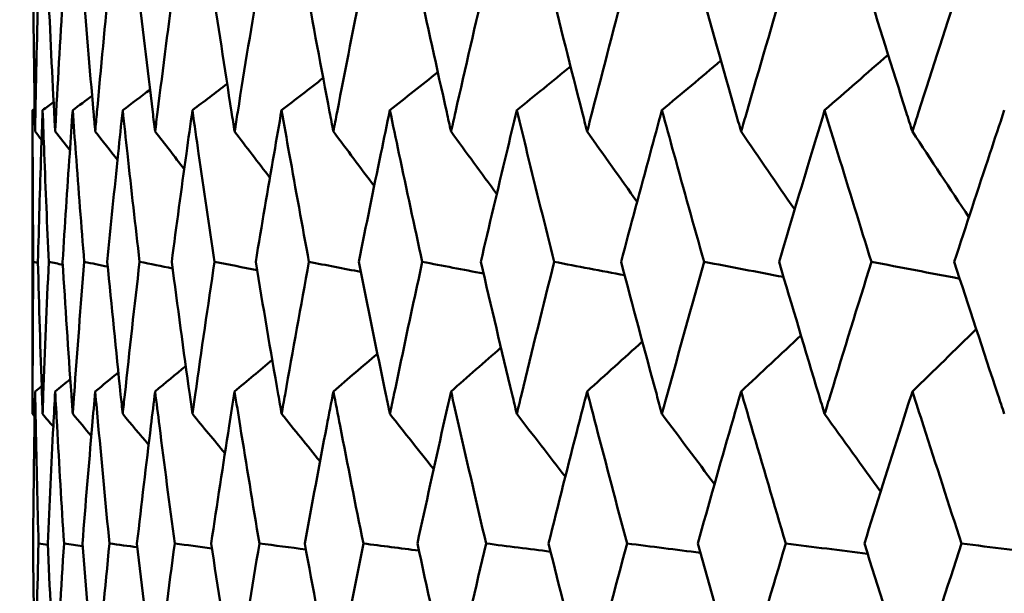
# Model space of a CAD drawing. Header units: millimetres. Extents: x 123 to 2417, y 726 to 3130.
# Tile 158 of 244: x 1405.99 to 1409.86, y 810.33 to 812.58. Entities that reach past the tile are written whole.
import ezdxf

# ---------------------------------------------------------------- set-up
doc = ezdxf.new("R2010")
doc.units = ezdxf.units.MM
doc.header["$LTSCALE"] = 12
doc.layers.add('Widoczne (ISO)', color=7, linetype='Continuous', lineweight=50)

msp = doc.modelspace()

# ---------------------------------------------------------------- linework, layer by layer
at = {"layer": 'Widoczne (ISO)'}
for p, q in [((1406.0385, 812.2267), (1406.0385, 811.0331)), ((1406.0597, 811.6272), (1406.0414, 811.6311)), ((1406.0984, 810.5192), (1406.062, 810.5243))]:
    msp.add_line(p, q, dxfattribs=at)
msp.add_circle((1426.0385, 776.3166), 50, dxfattribs=at)
for points, knots in [([(1406.0407, 812.7387), (1406.0421, 812.5657), (1406.0442, 812.3926), (1406.0475, 812.194), (1406.0479, 812.1685), (1406.0484, 812.1429)], [0.02053386, 0.02053386, 0.02053386, 0.02053386, 0.08016461, 0.08016461, 0.08898694, 0.08898694, 0.08898694, 0.08898694]), ([(1406.0484, 812.1429), (1406.0489, 812.1684), (1406.0493, 812.1939), (1406.0531, 812.3925), (1406.0571, 812.5656), (1406.0618, 812.7387)], [0.07138254, 0.07138254, 0.07138254, 0.07138254, 0.08018544, 0.08018544, 0.13983561, 0.13983561, 0.13983561, 0.13983561]), ([(1406.0984, 812.7387), (1406.106, 812.5657), (1406.1143, 812.3926), (1406.1246, 812.194), (1406.1259, 812.1685), (1406.1273, 812.1429)], [0.02053386, 0.02053386, 0.02053386, 0.02053386, 0.08016461, 0.08016461, 0.08898694, 0.08898694, 0.08898694, 0.08898694]), ([(1406.1273, 812.1429), (1406.1287, 812.1684), (1406.13, 812.1939), (1406.1408, 812.3925), (1406.151, 812.5656), (1406.1618, 812.7387)], [0.07138254, 0.07138254, 0.07138254, 0.07138254, 0.08018544, 0.08018544, 0.13983561, 0.13983561, 0.13983561, 0.13983561]), ([(1406.2349, 812.7387), (1406.2485, 812.5657), (1406.2629, 812.3926), (1406.2803, 812.194), (1406.2825, 812.1685), (1406.2848, 812.1429)], [0.02053386, 0.02053386, 0.02053386, 0.02053386, 0.08016461, 0.08016461, 0.08898694, 0.08898694, 0.08898694, 0.08898694]), ([(1406.2848, 812.1429), (1406.287, 812.1684), (1406.2893, 812.1939), (1406.3071, 812.3925), (1406.3234, 812.5656), (1406.3403, 812.7387)], [0.07138254, 0.07138254, 0.07138254, 0.07138254, 0.08018544, 0.08018544, 0.13983561, 0.13983561, 0.13983561, 0.13983561]), ([(1406.4495, 812.7387), (1406.4692, 812.5657), (1406.4896, 812.3926), (1406.5139, 812.194), (1406.517, 812.1685), (1406.5202, 812.1429)], [0.02053386, 0.02053386, 0.02053386, 0.02053386, 0.08016461, 0.08016461, 0.08898694, 0.08898694, 0.08898694, 0.08898694]), ([(1406.5202, 812.1429), (1406.5234, 812.1684), (1406.5265, 812.1939), (1406.5513, 812.3925), (1406.5735, 812.5656), (1406.5965, 812.7387)], [0.07138254, 0.07138254, 0.07138254, 0.07138254, 0.08018544, 0.08018544, 0.13983561, 0.13983561, 0.13983561, 0.13983561]), ([(1406.7414, 812.7387), (1406.7671, 812.5657), (1406.7935, 812.3926), (1406.8246, 812.194), (1406.8286, 812.1685), (1406.8327, 812.1429)], [0.02053386, 0.02053386, 0.02053386, 0.02053386, 0.08016461, 0.08016461, 0.08898694, 0.08898694, 0.08898694, 0.08898694]), ([(1406.8327, 812.1429), (1406.8367, 812.1684), (1406.8407, 812.1939), (1406.8723, 812.3925), (1406.9005, 812.5656), (1406.9294, 812.7387)], [0.07138254, 0.07138254, 0.07138254, 0.07138254, 0.08018544, 0.08018544, 0.13983561, 0.13983561, 0.13983561, 0.13983561]), ([(1407.1094, 812.7387), (1407.141, 812.5657), (1407.1733, 812.3926), (1407.2111, 812.194), (1407.216, 812.1685), (1407.2209, 812.1429)], [0.02053386, 0.02053386, 0.02053386, 0.02053386, 0.08016461, 0.08016461, 0.08898694, 0.08898694, 0.08898694, 0.08898694]), ([(1407.2209, 812.1429), (1407.2258, 812.1684), (1407.2307, 812.1939), (1407.269, 812.3925), (1407.303, 812.5656), (1407.3377, 812.7387)], [0.07138254, 0.07138254, 0.07138254, 0.07138254, 0.08018544, 0.08018544, 0.13983561, 0.13983561, 0.13983561, 0.13983561]), ([(1407.5522, 812.7387), (1407.5895, 812.5657), (1407.6276, 812.3926), (1407.672, 812.194), (1407.6777, 812.1685), (1407.6834, 812.1429)], [0.02053386, 0.02053386, 0.02053386, 0.02053386, 0.08016461, 0.08016461, 0.08898694, 0.08898694, 0.08898694, 0.08898694]), ([(1407.6834, 812.1429), (1407.6892, 812.1684), (1407.6949, 812.1939), (1407.7398, 812.3925), (1407.7795, 812.5656), (1407.8199, 812.7387)], [0.07138254, 0.07138254, 0.07138254, 0.07138254, 0.08018544, 0.08018544, 0.13983561, 0.13983561, 0.13983561, 0.13983561]), ([(1408.0679, 812.7387), (1408.1109, 812.5657), (1408.1545, 812.3926), (1408.2053, 812.194), (1408.2118, 812.1685), (1408.2184, 812.1429)], [0.02053386, 0.02053386, 0.02053386, 0.02053386, 0.08016461, 0.08016461, 0.08898694, 0.08898694, 0.08898694, 0.08898694]), ([(1408.2184, 812.1429), (1408.225, 812.1684), (1408.2315, 812.1939), (1408.2828, 812.3925), (1408.328, 812.5656), (1408.3739, 812.7387)], [0.07138254, 0.07138254, 0.07138254, 0.07138254, 0.08018544, 0.08018544, 0.13983561, 0.13983561, 0.13983561, 0.13983561]), ([(1408.6546, 812.7387), (1408.703, 812.5657), (1408.752, 812.3926), (1408.809, 812.194), (1408.8163, 812.1685), (1408.8237, 812.1429)], [0.02053386, 0.02053386, 0.02053386, 0.02053386, 0.08016461, 0.08016461, 0.08898694, 0.08898694, 0.08898694, 0.08898694]), ([(1408.8237, 812.1429), (1408.831, 812.1684), (1408.8384, 812.1939), (1408.8958, 812.3925), (1408.9465, 812.5656), (1408.9977, 812.7387)], [0.07138254, 0.07138254, 0.07138254, 0.07138254, 0.08018544, 0.08018544, 0.13983561, 0.13983561, 0.13983561, 0.13983561]), ([(1409.3098, 812.7387), (1409.3635, 812.5657), (1409.4177, 812.3926), (1409.4807, 812.194), (1409.4888, 812.1685), (1409.4969, 812.1429)], [0.02053386, 0.02053386, 0.02053386, 0.02053386, 0.08016461, 0.08016461, 0.08898694, 0.08898694, 0.08898694, 0.08898694]), ([(1409.4969, 812.1429), (1409.505, 812.1684), (1409.5132, 812.1939), (1409.5765, 812.3925), (1409.6323, 812.5656), (1409.6887, 812.7387)], [0.07138254, 0.07138254, 0.07138254, 0.07138254, 0.08018544, 0.08018544, 0.13983561, 0.13983561, 0.13983561, 0.13983561]), ([(1406.0414, 811.6311), (1406.04, 811.7731), (1406.0392, 811.9151), (1406.0386, 812.1136), (1406.0385, 812.1701), (1406.0385, 812.2267)], [0.01259731, 0.01259731, 0.01259731, 0.01259731, 0.06159863, 0.06159863, 0.08110666, 0.08110666, 0.08110666, 0.08110666]), ([(1406.078, 812.2267), (1406.076, 812.1701), (1406.074, 812.1136), (1406.0675, 811.9151), (1406.0633, 811.7731), (1406.0596, 811.6311)], [0.04208868, 0.04208868, 0.04208868, 0.04208868, 0.06158988, 0.06158988, 0.11059803, 0.11059803, 0.11059803, 0.11059803]), ([(1406.1021, 811.6311), (1406.0957, 811.7731), (1406.0897, 811.9151), (1406.0821, 812.1136), (1406.08, 812.1701), (1406.078, 812.2267)], [0.01259731, 0.01259731, 0.01259731, 0.01259731, 0.06159863, 0.06159863, 0.08110666, 0.08110666, 0.08110666, 0.08110666]), ([(1406.1962, 812.2267), (1406.1922, 812.1701), (1406.1883, 812.1136), (1406.1747, 811.9151), (1406.1654, 811.7731), (1406.1566, 811.6311)], [0.04208868, 0.04208868, 0.04208868, 0.04208868, 0.06158988, 0.06158988, 0.11059803, 0.11059803, 0.11059803, 0.11059803]), ([(1406.2415, 811.6311), (1406.2301, 811.7731), (1406.2191, 811.9151), (1406.2044, 812.1136), (1406.2003, 812.1701), (1406.1962, 812.2267)], [0.01259731, 0.01259731, 0.01259731, 0.01259731, 0.06159863, 0.06159863, 0.08110666, 0.08110666, 0.08110666, 0.08110666]), ([(1406.3928, 812.2267), (1406.3868, 812.1701), (1406.3808, 812.1136), (1406.3602, 811.9151), (1406.3459, 811.7731), (1406.3321, 811.6311)], [0.04208868, 0.04208868, 0.04208868, 0.04208868, 0.06158988, 0.06158988, 0.11059803, 0.11059803, 0.11059803, 0.11059803]), ([(1406.4591, 811.6311), (1406.4426, 811.7731), (1406.4266, 811.9151), (1406.4049, 812.1136), (1406.3988, 812.1701), (1406.3928, 812.2267)], [0.01259731, 0.01259731, 0.01259731, 0.01259731, 0.06159863, 0.06159863, 0.08110666, 0.08110666, 0.08110666, 0.08110666]), ([(1406.6669, 812.2267), (1406.6589, 812.1701), (1406.651, 812.1136), (1406.6234, 811.9151), (1406.6042, 811.7731), (1406.5854, 811.6311)], [0.04208868, 0.04208868, 0.04208868, 0.04208868, 0.06158988, 0.06158988, 0.11059803, 0.11059803, 0.11059803, 0.11059803]), ([(1406.7539, 811.6311), (1406.7325, 811.7731), (1406.7115, 811.9151), (1406.6829, 812.1136), (1406.6749, 812.1701), (1406.6669, 812.2267)], [0.01259731, 0.01259731, 0.01259731, 0.01259731, 0.06159863, 0.06159863, 0.08110666, 0.08110666, 0.08110666, 0.08110666]), ([(1407.0174, 812.2267), (1407.0075, 812.1701), (1406.9976, 812.1136), (1406.9632, 811.9151), (1406.9391, 811.7731), (1406.9155, 811.6311)], [0.04208868, 0.04208868, 0.04208868, 0.04208868, 0.06158988, 0.06158988, 0.11059803, 0.11059803, 0.11059803, 0.11059803]), ([(1407.1248, 811.6311), (1407.0985, 811.7731), (1407.0728, 811.9151), (1407.0373, 812.1136), (1407.0273, 812.1701), (1407.0174, 812.2267)], [0.01259731, 0.01259731, 0.01259731, 0.01259731, 0.06159863, 0.06159863, 0.08110666, 0.08110666, 0.08110666, 0.08110666]), ([(1407.443, 812.2267), (1407.4312, 812.1701), (1407.4194, 812.1136), (1407.3784, 811.9151), (1407.3494, 811.7731), (1407.321, 811.6311)], [0.04208868, 0.04208868, 0.04208868, 0.04208868, 0.06158988, 0.06158988, 0.11059803, 0.11059803, 0.11059803, 0.11059803]), ([(1407.5703, 811.6311), (1407.5394, 811.7731), (1407.5088, 811.9151), (1407.4667, 812.1136), (1407.4548, 812.1701), (1407.443, 812.2267)], [0.01259731, 0.01259731, 0.01259731, 0.01259731, 0.06159863, 0.06159863, 0.08110666, 0.08110666, 0.08110666, 0.08110666]), ([(1407.942, 812.2267), (1407.9283, 812.1701), (1407.9147, 812.1136), (1407.8671, 811.9151), (1407.8335, 811.7731), (1407.8004, 811.6311)], [0.04208868, 0.04208868, 0.04208868, 0.04208868, 0.06158988, 0.06158988, 0.11059803, 0.11059803, 0.11059803, 0.11059803]), ([(1408.0888, 811.6311), (1408.0532, 811.7731), (1408.018, 811.9151), (1407.9694, 812.1136), (1407.9557, 812.1701), (1407.942, 812.2267)], [0.01259731, 0.01259731, 0.01259731, 0.01259731, 0.06159863, 0.06159863, 0.08110666, 0.08110666, 0.08110666, 0.08110666]), ([(1408.5124, 812.2267), (1408.4969, 812.1701), (1408.4815, 812.1136), (1408.4276, 811.9151), (1408.3895, 811.7731), (1408.3518, 811.6311)], [0.04208868, 0.04208868, 0.04208868, 0.04208868, 0.06158988, 0.06158988, 0.11059803, 0.11059803, 0.11059803, 0.11059803]), ([(1408.6781, 811.6311), (1408.638, 811.7731), (1408.5983, 811.9151), (1408.5434, 812.1136), (1408.5279, 812.1701), (1408.5124, 812.2267)], [0.01259731, 0.01259731, 0.01259731, 0.01259731, 0.06159863, 0.06159863, 0.08110666, 0.08110666, 0.08110666, 0.08110666]), ([(1409.152, 812.2267), (1409.1348, 812.1701), (1409.1176, 812.1136), (1409.0576, 811.9151), (1409.015, 811.7731), (1408.9729, 811.6311)], [0.04208868, 0.04208868, 0.04208868, 0.04208868, 0.06158988, 0.06158988, 0.11059803, 0.11059803, 0.11059803, 0.11059803]), ([(1409.3359, 811.6311), (1409.2915, 811.7731), (1409.2475, 811.9151), (1409.1865, 812.1136), (1409.1692, 812.1701), (1409.152, 812.2267)], [0.01259731, 0.01259731, 0.01259731, 0.01259731, 0.06159863, 0.06159863, 0.08110666, 0.08110666, 0.08110666, 0.08110666]), ([(1409.8582, 812.2267), (1409.8393, 812.1701), (1409.8205, 812.1136), (1409.7546, 811.9151), (1409.7078, 811.7731), (1409.6614, 811.6311)], [0.04208868, 0.04208868, 0.04208868, 0.04208868, 0.06158988, 0.06158988, 0.11059803, 0.11059803, 0.11059803, 0.11059803]), ([(1406.0385, 811.0331), (1406.0385, 811.0584), (1406.0385, 811.0837), (1406.0388, 811.283), (1406.0397, 811.4571), (1406.0414, 811.6311)], [0.06686277, 0.06686277, 0.06686277, 0.06686277, 0.07557848, 0.07557848, 0.13558897, 0.13558897, 0.13558897, 0.13558897]), ([(1406.0596, 811.6311), (1406.0641, 811.4571), (1406.0694, 811.2831), (1406.0762, 811.0838), (1406.0771, 811.0584), (1406.078, 811.0331)], [0.01556037, 0.01556037, 0.01556037, 0.01556037, 0.07555527, 0.07555527, 0.08428623, 0.08428623, 0.08428623, 0.08428623]), ([(1406.078, 811.0331), (1406.0789, 811.0584), (1406.0798, 811.0837), (1406.0871, 811.283), (1406.0943, 811.4571), (1406.1021, 811.6311)], [0.06686277, 0.06686277, 0.06686277, 0.06686277, 0.07557848, 0.07557848, 0.13558897, 0.13558897, 0.13558897, 0.13558897]), ([(1406.1566, 811.6311), (1406.1673, 811.4571), (1406.1787, 811.2831), (1406.1927, 811.0838), (1406.1944, 811.0584), (1406.1962, 811.0331)], [0.01556037, 0.01556037, 0.01556037, 0.01556037, 0.07555527, 0.07555527, 0.08428623, 0.08428623, 0.08428623, 0.08428623]), ([(1406.1962, 811.0331), (1406.198, 811.0584), (1406.1998, 811.0837), (1406.2142, 811.283), (1406.2275, 811.4571), (1406.2415, 811.6311)], [0.06686277, 0.06686277, 0.06686277, 0.06686277, 0.07557848, 0.07557848, 0.13558897, 0.13558897, 0.13558897, 0.13558897]), ([(1406.3321, 811.6311), (1406.349, 811.4571), (1406.3665, 811.2831), (1406.3874, 811.0838), (1406.3901, 811.0584), (1406.3928, 811.0331)], [0.01556037, 0.01556037, 0.01556037, 0.01556037, 0.07555527, 0.07555527, 0.08428623, 0.08428623, 0.08428623, 0.08428623]), ([(1406.3928, 811.0331), (1406.3955, 811.0584), (1406.3982, 811.0837), (1406.4196, 811.283), (1406.439, 811.4571), (1406.4591, 811.6311)], [0.06686277, 0.06686277, 0.06686277, 0.06686277, 0.07557848, 0.07557848, 0.13558897, 0.13558897, 0.13558897, 0.13558897]), ([(1406.5854, 811.6311), (1406.6083, 811.4571), (1406.6319, 811.2831), (1406.6597, 811.0838), (1406.6633, 811.0584), (1406.6669, 811.0331)], [0.01556037, 0.01556037, 0.01556037, 0.01556037, 0.07555527, 0.07555527, 0.08428623, 0.08428623, 0.08428623, 0.08428623]), ([(1406.6669, 811.0331), (1406.6704, 811.0584), (1406.674, 811.0837), (1406.7023, 811.283), (1406.7278, 811.4571), (1406.7539, 811.6311)], [0.06686277, 0.06686277, 0.06686277, 0.06686277, 0.07557848, 0.07557848, 0.13558897, 0.13558897, 0.13558897, 0.13558897]), ([(1406.9155, 811.6311), (1406.9443, 811.4571), (1406.9739, 811.2831), (1407.0086, 811.0838), (1407.013, 811.0584), (1407.0174, 811.0331)], [0.01556037, 0.01556037, 0.01556037, 0.01556037, 0.07555527, 0.07555527, 0.08428623, 0.08428623, 0.08428623, 0.08428623]), ([(1407.0174, 811.0331), (1407.0218, 811.0584), (1407.0263, 811.0837), (1407.0614, 811.283), (1407.0928, 811.4571), (1407.1248, 811.6311)], [0.06686277, 0.06686277, 0.06686277, 0.06686277, 0.07557848, 0.07557848, 0.13558897, 0.13558897, 0.13558897, 0.13558897]), ([(1407.321, 811.6311), (1407.3557, 811.4571), (1407.3911, 811.2831), (1407.4325, 811.0838), (1407.4377, 811.0584), (1407.443, 811.0331)], [0.01556037, 0.01556037, 0.01556037, 0.01556037, 0.07555527, 0.07555527, 0.08428623, 0.08428623, 0.08428623, 0.08428623]), ([(1407.443, 811.0331), (1407.4483, 811.0584), (1407.4536, 811.0837), (1407.4954, 811.283), (1407.5325, 811.4571), (1407.5703, 811.6311)], [0.06686277, 0.06686277, 0.06686277, 0.06686277, 0.07557848, 0.07557848, 0.13558897, 0.13558897, 0.13558897, 0.13558897]), ([(1407.8004, 811.6311), (1407.8408, 811.4571), (1407.8819, 811.2831), (1407.9298, 811.0838), (1407.9359, 811.0584), (1407.942, 811.0331)], [0.01556037, 0.01556037, 0.01556037, 0.01556037, 0.07555527, 0.07555527, 0.08428623, 0.08428623, 0.08428623, 0.08428623]), ([(1407.942, 811.0331), (1407.9481, 811.0584), (1407.9542, 811.0837), (1408.0025, 811.283), (1408.0453, 811.4571), (1408.0888, 811.6311)], [0.06686277, 0.06686277, 0.06686277, 0.06686277, 0.07557848, 0.07557848, 0.13558897, 0.13558897, 0.13558897, 0.13558897]), ([(1408.3518, 811.6311), (1408.3977, 811.4571), (1408.4444, 811.2831), (1408.4986, 811.0838), (1408.5055, 811.0584), (1408.5124, 811.0331)], [0.01556037, 0.01556037, 0.01556037, 0.01556037, 0.07555527, 0.07555527, 0.08428623, 0.08428623, 0.08428623, 0.08428623]), ([(1408.5124, 811.0331), (1408.5193, 811.0584), (1408.5262, 811.0837), (1408.5808, 811.283), (1408.6291, 811.4571), (1408.6781, 811.6311)], [0.06686277, 0.06686277, 0.06686277, 0.06686277, 0.07557848, 0.07557848, 0.13558897, 0.13558897, 0.13558897, 0.13558897]), ([(1408.9729, 811.6311), (1409.0243, 811.4571), (1409.0763, 811.2831), (1409.1366, 811.0838), (1409.1443, 811.0584), (1409.152, 811.0331)], [0.01556037, 0.01556037, 0.01556037, 0.01556037, 0.07555527, 0.07555527, 0.08428623, 0.08428623, 0.08428623, 0.08428623]), ([(1409.152, 811.0331), (1409.1597, 811.0584), (1409.1673, 811.0837), (1409.2281, 811.283), (1409.2817, 811.4571), (1409.3359, 811.6311)], [0.06686277, 0.06686277, 0.06686277, 0.06686277, 0.07557848, 0.07557848, 0.13558897, 0.13558897, 0.13558897, 0.13558897]), ([(1409.6614, 811.6311), (1409.718, 811.4571), (1409.7752, 811.2831), (1409.8413, 811.0838), (1409.8498, 811.0584), (1409.8582, 811.0331)], [0.01556037, 0.01556037, 0.01556037, 0.01556037, 0.07555527, 0.07555527, 0.08428623, 0.08428623, 0.08428623, 0.08428623]), ([(1406.0484, 811.1219), (1406.0476, 811.0768), (1406.0468, 811.0317), (1406.0437, 810.8325), (1406.0419, 810.6784), (1406.0406, 810.5243)], [0.04598621, 0.04598621, 0.04598621, 0.04598621, 0.06155279, 0.06155279, 0.11473062, 0.11473062, 0.11473062, 0.11473062]), ([(1406.062, 810.5243), (1406.0577, 810.6784), (1406.0541, 810.8325), (1406.0501, 811.0316), (1406.0492, 811.0768), (1406.0484, 811.1219)], [0.00838421, 0.00838421, 0.00838421, 0.00838421, 0.06155515, 0.06155515, 0.07712864, 0.07712864, 0.07712864, 0.07712864]), ([(1406.1273, 811.1219), (1406.1249, 811.0768), (1406.1225, 811.0317), (1406.1123, 810.8325), (1406.105, 810.6784), (1406.0982, 810.5243)], [0.04598621, 0.04598621, 0.04598621, 0.04598621, 0.06155279, 0.06155279, 0.11473062, 0.11473062, 0.11473062, 0.11473062]), ([(1406.1622, 810.5243), (1406.1524, 810.6784), (1406.1433, 810.8325), (1406.1322, 811.0316), (1406.1297, 811.0768), (1406.1273, 811.1219)], [0.00838421, 0.00838421, 0.00838421, 0.00838421, 0.06155515, 0.06155515, 0.07712864, 0.07712864, 0.07712864, 0.07712864]), ([(1406.2848, 811.1219), (1406.2808, 811.0768), (1406.2768, 811.0317), (1406.2595, 810.8325), (1406.2467, 810.6784), (1406.2345, 810.5243)], [0.04598621, 0.04598621, 0.04598621, 0.04598621, 0.06155279, 0.06155279, 0.11473062, 0.11473062, 0.11473062, 0.11473062]), ([(1406.3408, 810.5243), (1406.3256, 810.6784), (1406.311, 810.8325), (1406.2928, 811.0316), (1406.2888, 811.0768), (1406.2848, 811.1219)], [0.00838421, 0.00838421, 0.00838421, 0.00838421, 0.06155515, 0.06155515, 0.07712864, 0.07712864, 0.07712864, 0.07712864]), ([(1406.5202, 811.1219), (1406.5146, 811.0768), (1406.5091, 811.0317), (1406.4848, 810.8325), (1406.4665, 810.6784), (1406.4489, 810.5243)], [0.04598621, 0.04598621, 0.04598621, 0.04598621, 0.06155279, 0.06155279, 0.11473062, 0.11473062, 0.11473062, 0.11473062]), ([(1406.5972, 810.5243), (1406.5766, 810.6784), (1406.5566, 810.8325), (1406.5314, 811.0316), (1406.5258, 811.0768), (1406.5202, 811.1219)], [0.00838421, 0.00838421, 0.00838421, 0.00838421, 0.06155515, 0.06155515, 0.07712864, 0.07712864, 0.07712864, 0.07712864]), ([(1406.8327, 811.1219), (1406.8255, 811.0768), (1406.8184, 811.0317), (1406.7872, 810.8325), (1406.7636, 810.6784), (1406.7406, 810.5243)], [0.04598621, 0.04598621, 0.04598621, 0.04598621, 0.06155279, 0.06155279, 0.11473062, 0.11473062, 0.11473062, 0.11473062]), ([(1406.9303, 810.5243), (1406.9044, 810.6784), (1406.8791, 810.8325), (1406.847, 811.0316), (1406.8398, 811.0768), (1406.8327, 811.1219)], [0.00838421, 0.00838421, 0.00838421, 0.00838421, 0.06155515, 0.06155515, 0.07712864, 0.07712864, 0.07712864, 0.07712864]), ([(1407.2209, 811.1219), (1407.2122, 811.0768), (1407.2036, 811.0317), (1407.1656, 810.8325), (1407.1368, 810.6784), (1407.1085, 810.5243)], [0.04598621, 0.04598621, 0.04598621, 0.04598621, 0.06155279, 0.06155279, 0.11473062, 0.11473062, 0.11473062, 0.11473062]), ([(1407.3388, 810.5243), (1407.3077, 810.6784), (1407.2771, 810.8325), (1407.2384, 811.0316), (1407.2296, 811.0768), (1407.2209, 811.1219)], [0.00838421, 0.00838421, 0.00838421, 0.00838421, 0.06155515, 0.06155515, 0.07712864, 0.07712864, 0.07712864, 0.07712864]), ([(1407.6834, 811.1219), (1407.6733, 811.0768), (1407.6631, 811.0317), (1407.6185, 810.8325), (1407.5846, 810.6784), (1407.5511, 810.5243)], [0.04598621, 0.04598621, 0.04598621, 0.04598621, 0.06155279, 0.06155279, 0.11473062, 0.11473062, 0.11473062, 0.11473062]), ([(1407.8211, 810.5243), (1407.7849, 810.6784), (1407.7493, 810.8325), (1407.7039, 811.0316), (1407.6936, 811.0768), (1407.6834, 811.1219)], [0.00838421, 0.00838421, 0.00838421, 0.00838421, 0.06155515, 0.06155515, 0.07712864, 0.07712864, 0.07712864, 0.07712864]), ([(1408.2184, 811.1219), (1408.2068, 811.0768), (1408.1952, 811.0317), (1408.1441, 810.8325), (1408.1051, 810.6784), (1408.0667, 810.5243)], [0.04598621, 0.04598621, 0.04598621, 0.04598621, 0.06155279, 0.06155279, 0.11473062, 0.11473062, 0.11473062, 0.11473062]), ([(1408.3753, 810.5243), (1408.3342, 810.6784), (1408.2936, 810.8325), (1408.2418, 811.0316), (1408.2301, 811.0768), (1408.2184, 811.1219)], [0.00838421, 0.00838421, 0.00838421, 0.00838421, 0.06155515, 0.06155515, 0.07712864, 0.07712864, 0.07712864, 0.07712864]), ([(1408.8237, 811.1219), (1408.8106, 811.0768), (1408.7976, 811.0317), (1408.7403, 810.8325), (1408.6965, 810.6784), (1408.6532, 810.5243)], [0.04598621, 0.04598621, 0.04598621, 0.04598621, 0.06155279, 0.06155279, 0.11473062, 0.11473062, 0.11473062, 0.11473062]), ([(1408.9992, 810.5243), (1408.9533, 810.6784), (1408.9079, 810.8325), (1408.8499, 811.0316), (1408.8368, 811.0768), (1408.8237, 811.1219)], [0.00838421, 0.00838421, 0.00838421, 0.00838421, 0.06155515, 0.06155515, 0.07712864, 0.07712864, 0.07712864, 0.07712864]), ([(1409.4969, 811.1219), (1409.4825, 811.0768), (1409.4681, 811.0317), (1409.4048, 810.8325), (1409.3563, 810.6784), (1409.3083, 810.5243)], [0.04598621, 0.04598621, 0.04598621, 0.04598621, 0.06155279, 0.06155279, 0.11473062, 0.11473062, 0.11473062, 0.11473062]), ([(1409.6903, 810.5243), (1409.6399, 810.6784), (1409.5899, 810.8325), (1409.5258, 811.0316), (1409.5113, 811.0768), (1409.4969, 811.1219)], [0.00838421, 0.00838421, 0.00838421, 0.00838421, 0.06155515, 0.06155515, 0.07712864, 0.07712864, 0.07712864, 0.07712864]), ([(1406.0406, 810.5243), (1406.042, 810.3492), (1406.0442, 810.1741), (1406.0475, 809.9745), (1406.048, 809.95), (1406.0484, 809.9255)], [0.01044349, 0.01044349, 0.01044349, 0.01044349, 0.07085106, 0.07085106, 0.07930241, 0.07930241, 0.07930241, 0.07930241]), ([(1406.0484, 809.9255), (1406.0488, 809.9499), (1406.0493, 809.9744), (1406.0531, 810.174), (1406.0572, 810.3492), (1406.062, 810.5243)], [0.06241522, 0.06241522, 0.06241522, 0.06241522, 0.0708546, 0.0708546, 0.13127416, 0.13127416, 0.13127416, 0.13127416]), ([(1406.0982, 810.5243), (1406.1059, 810.3492), (1406.1143, 810.1741), (1406.1247, 809.9745), (1406.126, 809.95), (1406.1273, 809.9255)], [0.01044349, 0.01044349, 0.01044349, 0.01044349, 0.07085106, 0.07085106, 0.07930241, 0.07930241, 0.07930241, 0.07930241]), ([(1406.1273, 809.9255), (1406.1286, 809.9499), (1406.1299, 809.9744), (1406.1408, 810.174), (1406.1511, 810.3492), (1406.1622, 810.5243)], [0.06241522, 0.06241522, 0.06241522, 0.06241522, 0.0708546, 0.0708546, 0.13127416, 0.13127416, 0.13127416, 0.13127416]), ([(1406.2345, 810.5243), (1406.2483, 810.3492), (1406.2629, 810.1741), (1406.2804, 809.9745), (1406.2826, 809.95), (1406.2848, 809.9255)], [0.01044349, 0.01044349, 0.01044349, 0.01044349, 0.07085106, 0.07085106, 0.07930241, 0.07930241, 0.07930241, 0.07930241]), ([(1406.2848, 809.9255), (1406.2869, 809.9499), (1406.2891, 809.9744), (1406.3071, 810.174), (1406.3236, 810.3492), (1406.3408, 810.5243)], [0.06241522, 0.06241522, 0.06241522, 0.06241522, 0.0708546, 0.0708546, 0.13127416, 0.13127416, 0.13127416, 0.13127416]), ([(1406.4489, 810.5243), (1406.4689, 810.3492), (1406.4897, 810.1741), (1406.5141, 809.9745), (1406.5172, 809.95), (1406.5202, 809.9255)], [0.01044349, 0.01044349, 0.01044349, 0.01044349, 0.07085106, 0.07085106, 0.07930241, 0.07930241, 0.07930241, 0.07930241]), ([(1406.5202, 809.9255), (1406.5232, 809.9499), (1406.5263, 809.9744), (1406.5512, 810.174), (1406.5738, 810.3492), (1406.5972, 810.5243)], [0.06241522, 0.06241522, 0.06241522, 0.06241522, 0.0708546, 0.0708546, 0.13127416, 0.13127416, 0.13127416, 0.13127416]), ([(1406.7406, 810.5243), (1406.7667, 810.3492), (1406.7935, 810.1741), (1406.8249, 809.9745), (1406.8288, 809.95), (1406.8327, 809.9255)], [0.01044349, 0.01044349, 0.01044349, 0.01044349, 0.07085106, 0.07085106, 0.07930241, 0.07930241, 0.07930241, 0.07930241]), ([(1406.8327, 809.9255), (1406.8365, 809.9499), (1406.8404, 809.9744), (1406.8723, 810.174), (1406.9009, 810.3492), (1406.9303, 810.5243)], [0.06241522, 0.06241522, 0.06241522, 0.06241522, 0.0708546, 0.0708546, 0.13127416, 0.13127416, 0.13127416, 0.13127416]), ([(1407.1085, 810.5243), (1407.1406, 810.3492), (1407.1733, 810.1741), (1407.2115, 809.9745), (1407.2162, 809.95), (1407.2209, 809.9255)], [0.01044349, 0.01044349, 0.01044349, 0.01044349, 0.07085106, 0.07085106, 0.07930241, 0.07930241, 0.07930241, 0.07930241]), ([(1407.2209, 809.9255), (1407.2256, 809.9499), (1407.2303, 809.9744), (1407.269, 810.174), (1407.3035, 810.3492), (1407.3388, 810.5243)], [0.06241522, 0.06241522, 0.06241522, 0.06241522, 0.0708546, 0.0708546, 0.13127416, 0.13127416, 0.13127416, 0.13127416]), ([(1407.5511, 810.5243), (1407.589, 810.3492), (1407.6276, 810.1741), (1407.6724, 809.9745), (1407.6779, 809.95), (1407.6834, 809.9255)], [0.01044349, 0.01044349, 0.01044349, 0.01044349, 0.07085106, 0.07085106, 0.07930241, 0.07930241, 0.07930241, 0.07930241]), ([(1407.6834, 809.9255), (1407.689, 809.9499), (1407.6945, 809.9744), (1407.7397, 810.174), (1407.7801, 810.3492), (1407.8211, 810.5243)], [0.06241522, 0.06241522, 0.06241522, 0.06241522, 0.0708546, 0.0708546, 0.13127416, 0.13127416, 0.13127416, 0.13127416]), ([(1408.0667, 810.5243), (1408.1103, 810.3492), (1408.1545, 810.1741), (1408.2058, 809.9745), (1408.2121, 809.95), (1408.2184, 809.9255)], [0.01044349, 0.01044349, 0.01044349, 0.01044349, 0.07085106, 0.07085106, 0.07930241, 0.07930241, 0.07930241, 0.07930241]), ([(1408.2184, 809.9255), (1408.2247, 809.9499), (1408.231, 809.9744), (1408.2827, 810.174), (1408.3287, 810.3492), (1408.3753, 810.5243)], [0.06241522, 0.06241522, 0.06241522, 0.06241522, 0.0708546, 0.0708546, 0.13127416, 0.13127416, 0.13127416, 0.13127416]), ([(1408.6532, 810.5243), (1408.7023, 810.3492), (1408.7521, 810.1741), (1408.8095, 809.9745), (1408.8166, 809.95), (1408.8237, 809.9255)], [0.01044349, 0.01044349, 0.01044349, 0.01044349, 0.07085106, 0.07085106, 0.07930241, 0.07930241, 0.07930241, 0.07930241]), ([(1408.8237, 809.9255), (1408.8308, 809.9499), (1408.8378, 809.9744), (1408.8957, 810.174), (1408.9472, 810.3492), (1408.9992, 810.5243)], [0.06241522, 0.06241522, 0.06241522, 0.06241522, 0.0708546, 0.0708546, 0.13127416, 0.13127416, 0.13127416, 0.13127416]), ([(1409.3083, 810.5243), (1409.3627, 810.3492), (1409.4178, 810.1741), (1409.4813, 809.9745), (1409.4891, 809.95), (1409.4969, 809.9255)], [0.01044349, 0.01044349, 0.01044349, 0.01044349, 0.07085106, 0.07085106, 0.07930241, 0.07930241, 0.07930241, 0.07930241]), ([(1409.4969, 809.9255), (1409.5047, 809.9499), (1409.5126, 809.9744), (1409.5765, 810.174), (1409.6331, 810.3492), (1409.6903, 810.5243)], [0.06241522, 0.06241522, 0.06241522, 0.06241522, 0.0708546, 0.0708546, 0.13127416, 0.13127416, 0.13127416, 0.13127416])]:
    msp.add_open_spline(points, degree=3, knots=knots, dxfattribs=at)
for points in [[(1409.152, 812.2267), (1409.2351, 812.2994), (1409.3183, 812.3721), (1409.4015, 812.4448)], [(1407.942, 812.2267), (1408.0123, 812.2841), (1408.0827, 812.3415), (1408.1531, 812.3989)], [(1408.5124, 812.2267), (1408.5895, 812.2917), (1408.6667, 812.3567), (1408.7439, 812.4217)], [(1407.0174, 812.2267), (1407.0719, 812.269), (1407.1264, 812.3113), (1407.1809, 812.3536)], [(1407.443, 812.2267), (1407.5058, 812.2765), (1407.5686, 812.3264), (1407.6314, 812.3763)], [(1406.3928, 812.2267), (1406.4286, 812.2536), (1406.4643, 812.2805), (1406.5001, 812.3074)], [(1406.6669, 812.2267), (1406.7123, 812.2613), (1406.7578, 812.296), (1406.8033, 812.3307)], [(1406.1962, 812.2267), (1406.2217, 812.2456), (1406.2471, 812.2645), (1406.2725, 812.2834)], [(1406.0385, 812.2267), (1406.0413, 812.2287), (1406.0441, 812.2308), (1406.0469, 812.2328)], [(1406.078, 812.2267), (1406.0924, 812.2373), (1406.1068, 812.248), (1406.1212, 812.2587)], [(1406.0484, 812.1429), (1406.0569, 812.1322), (1406.0654, 812.1214), (1406.074, 812.1107)], [(1406.1273, 812.1429), (1406.1466, 812.1185), (1406.1659, 812.0941), (1406.1853, 812.0698)], [(1406.2848, 812.1429), (1406.3139, 812.1058), (1406.3431, 812.0687), (1406.3723, 812.0317)], [(1406.5202, 812.1429), (1406.5583, 812.0938), (1406.5965, 812.0448), (1406.6346, 811.9958)], [(1406.8327, 812.1429), (1406.8788, 812.0824), (1406.9251, 812.0221), (1406.9714, 811.9618)], [(1407.2209, 812.1429), (1407.2743, 812.0716), (1407.3278, 812.0003), (1407.3814, 811.9291)], [(1407.6834, 812.1429), (1407.7432, 812.061), (1407.8031, 811.9793), (1407.8631, 811.8976)], [(1408.2184, 812.1429), (1408.2837, 812.0508), (1408.3492, 811.9588), (1408.4147, 811.8669)], [(1408.8237, 812.1429), (1408.8937, 812.0407), (1408.9639, 811.9386), (1409.0342, 811.8367)], [(1409.4969, 812.1429), (1409.5708, 812.0307), (1409.6448, 811.9187), (1409.719, 811.8068)], [(1406.1574, 811.6195), (1406.1389, 811.6234), (1406.1205, 811.6273), (1406.1021, 811.6311)], [(1406.334, 811.6122), (1406.3032, 811.6185), (1406.2723, 811.6248), (1406.2415, 811.6311)], [(1406.5888, 811.6051), (1406.5456, 811.6138), (1406.5023, 811.6225), (1406.4591, 811.6311)], [(1406.9209, 811.5983), (1406.8652, 811.6092), (1406.8096, 811.6202), (1406.7539, 811.6311)], [(1407.3289, 811.5915), (1407.2609, 811.6047), (1407.1928, 811.6179), (1407.1248, 811.6311)], [(1407.8111, 811.5849), (1407.7309, 811.6003), (1407.6506, 811.6157), (1407.5703, 811.6311)], [(1408.3658, 811.5782), (1408.2734, 811.5959), (1408.1811, 811.6135), (1408.0888, 811.6311)], [(1408.9905, 811.5715), (1408.8864, 811.5914), (1408.7822, 811.6113), (1408.6781, 811.6311)], [(1409.683, 811.5648), (1409.5673, 811.5869), (1409.4516, 811.609), (1409.3359, 811.6311)], [(1408.8237, 811.1219), (1408.9021, 811.1952), (1408.9805, 811.2684), (1409.059, 811.3416)], [(1409.4969, 811.1219), (1409.5806, 811.2033), (1409.6643, 811.2847), (1409.7481, 811.366)], [(1408.2184, 811.1219), (1408.2907, 811.1872), (1408.363, 811.2524), (1408.4353, 811.3176)], [(1407.2209, 811.1219), (1407.2786, 811.1712), (1407.3363, 811.2206), (1407.394, 811.2699)], [(1407.6834, 811.1219), (1407.7488, 811.1792), (1407.8142, 811.2365), (1407.8796, 811.2938)], [(1406.8327, 811.1219), (1406.8819, 811.1632), (1406.9312, 811.2045), (1406.9805, 811.2457)], [(1406.2848, 811.1219), (1406.3151, 811.1466), (1406.3454, 811.1713), (1406.3757, 811.196)], [(1406.5202, 811.1219), (1406.5603, 811.155), (1406.6005, 811.1881), (1406.6406, 811.2212)], [(1406.1273, 811.1219), (1406.1471, 811.1379), (1406.1669, 811.1539), (1406.1867, 811.1699)], [(1406.0484, 811.1219), (1406.057, 811.1288), (1406.0656, 811.1357), (1406.0742, 811.1427)], [(1406.0385, 811.0331), (1406.0413, 811.0299), (1406.044, 811.0267), (1406.0467, 811.0235)], [(1406.078, 811.0331), (1406.092, 811.0167), (1406.106, 811.0002), (1406.1201, 810.9837)], [(1406.1962, 811.0331), (1406.2206, 811.0043), (1406.245, 810.9755), (1406.2694, 810.9467)], [(1406.3928, 811.0331), (1406.4267, 810.9927), (1406.4606, 810.9523), (1406.4945, 810.9119)], [(1406.6669, 811.0331), (1406.7094, 810.9817), (1406.7519, 810.9302), (1406.7945, 810.8788)], [(1407.0174, 811.0331), (1407.0677, 810.9711), (1407.1181, 810.9091), (1407.1686, 810.8471)], [(1407.443, 811.0331), (1407.5003, 810.9609), (1407.5577, 810.8887), (1407.6152, 810.8165)], [(1407.942, 811.0331), (1408.0055, 810.9509), (1408.069, 810.8687), (1408.1327, 810.7867)], [(1408.5124, 811.0331), (1408.5812, 810.9411), (1408.6501, 810.8492), (1408.7191, 810.7574)], [(1409.152, 811.0331), (1409.2252, 810.9314), (1409.2986, 810.8298), (1409.3721, 810.7283)], [(1406.2353, 810.5143), (1406.2109, 810.5176), (1406.1865, 810.521), (1406.1622, 810.5243)], [(1406.4506, 810.5096), (1406.414, 810.5145), (1406.3774, 810.5194), (1406.3408, 810.5243)], [(1406.7435, 810.5051), (1406.6947, 810.5115), (1406.6459, 810.5179), (1406.5972, 810.5243)], [(1407.1128, 810.5007), (1407.052, 810.5085), (1406.9911, 810.5164), (1406.9303, 810.5243)], [(1407.5572, 810.4963), (1407.4844, 810.5057), (1407.4116, 810.515), (1407.3388, 810.5243)], [(1408.0747, 810.492), (1407.9902, 810.5028), (1407.9056, 810.5136), (1407.8211, 810.5243)], [(1408.6634, 810.4878), (1408.5674, 810.5), (1408.4713, 810.5122), (1408.3753, 810.5243)], [(1409.321, 810.4835), (1409.2137, 810.4971), (1409.1065, 810.5107), (1408.9992, 810.5243)], [(1410.0448, 810.4791), (1409.9266, 810.4942), (1409.8085, 810.5093), (1409.6903, 810.5243)]]:
    msp.add_open_spline(points, degree=3, dxfattribs=at)

doc.saveas('drawing.dxf')
